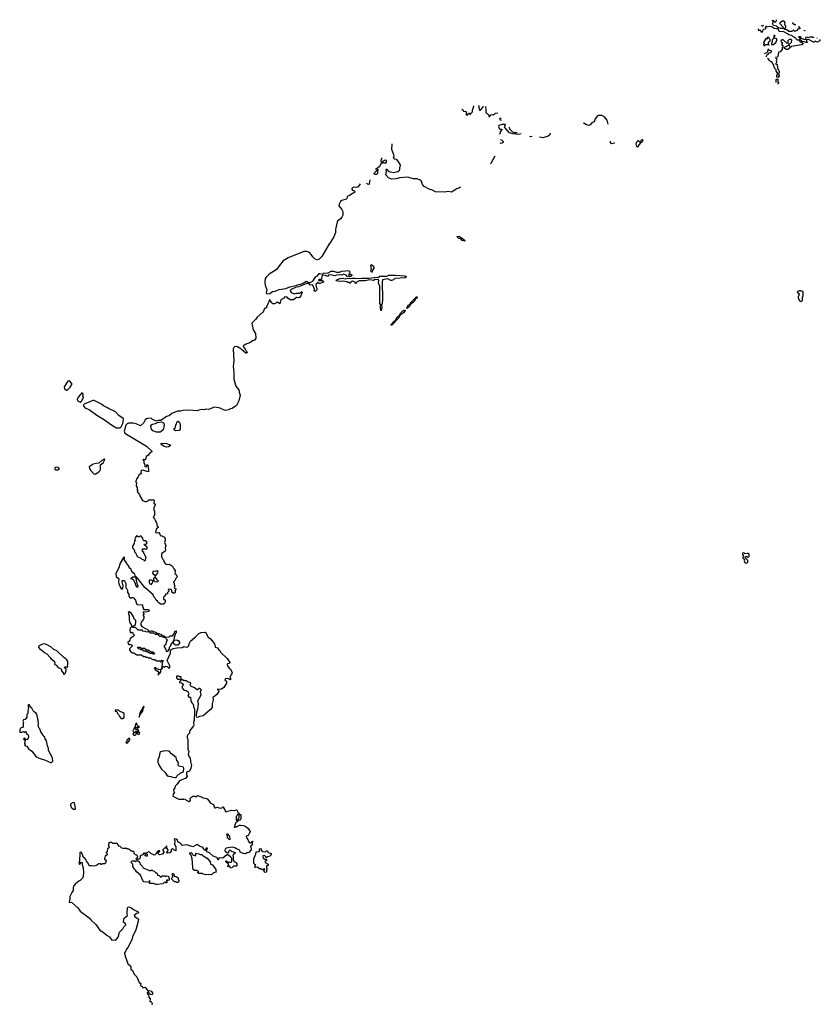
# Model space of a CAD drawing. Extents: x 1980017 to 2252640, y 74400 to 266395.
# Tile 111 of 256: x 2011510 to 2024940, y 241644 to 258168. Entities that reach past the tile are written whole.
import ezdxf

# ---------------------------------------------------------------- set-up
doc = ezdxf.new("R2010")
doc.units = 0

msp = doc.modelspace()

# ---------------------------------------------------------------- linework, layer by layer
at = {"layer": '0CON20XD'}
for points in [[(2024150, 258162), (2024150, 258150), (2024130, 258153)], [(2024580, 258059), (2024580, 258045), (2024600, 258025), (2024598, 258015), (2024562, 258008), (2024548, 257985), (2024515, 257970), (2024495, 257992), (2024455, 257970), (2024411, 257971), (2024377, 257997), (2024340, 258005), (2024342, 258018), (2024362, 258038), (2024362, 258055), (2024358, 258068), (2024340, 258085), (2024347, 258093), (2024349, 258115), (2024335, 258143), (2024315, 258147), (2024260, 258115), (2024260, 258105), (2024315, 258040), (2024320, 258025), (2024315, 258020), (2024275, 258018), (2024245, 258030), (2024230, 258020), (2024230, 258035), (2024219, 258049), (2024205, 258060), (2024155, 258072), (2024142, 258095), (2024150, 258150), (2024175, 258130), (2024195, 258130), (2024207, 258153), (2024205, 258168)], [(2024471, 258120), (2024472, 258112), (2024483, 258103), (2024508, 258088), (2024525, 258090), (2024525, 258093)], [(2023900, 258013), (2023902, 257982), (2023915, 257990), (2023935, 257990), (2023944, 257964), (2023965, 257958), (2023977, 257973), (2023982, 257998), (2023995, 258010), (2024018, 258012), (2024028, 258022), (2024030, 258035), (2024020, 258045), (2024025, 258060), (2024038, 258058), (2024045, 258050), (2024095, 258058), (2024135, 258048), (2024165, 258028), (2024205, 258018), (2024230, 258020), (2024240, 257985), (2024248, 257978), (2024325, 257972), (2024426, 257916), (2024458, 257908), (2024475, 257890), (2024522, 257865), (2024530, 257850), (2024552, 257832), (2024588, 257828), (2024594, 257804), (2024615, 257792), (2024632, 257792), (2024645, 257780), (2024650, 257765), (2024625, 257748), (2024455, 257720), (2024425, 257688), (2024395, 257670), (2024365, 257670), (2024358, 257678), (2024342, 257682), (2024342, 257708), (2024358, 257712), (2024405, 257740), (2024415, 257730), (2024428, 257732), (2024420, 257745), (2024420, 257765), (2024435, 257770), (2024457, 257793), (2024460, 257825), (2024447, 257837), (2024420, 257835), (2024398, 257812), (2024398, 257772), (2024385, 257770), (2024315, 257830), (2024298, 257832), (2024280, 257815), (2024282, 257792), (2024300, 257785), (2024300, 257755), (2024290, 257745), (2024310, 257735), (2024310, 257705), (2024300, 257695), (2024300, 257665), (2024295, 257660), (2024265, 257630), (2024240, 257625), (2024225, 257550), (2024215, 257540), (2024190, 257535), (2024192, 257522), (2024210, 257505), (2024200, 257475), (2024208, 257465), (2024207, 257443), (2024190, 257425), (2024218, 257415), (2024220, 257355), (2024248, 257305), (2024248, 257275), (2024240, 257265), (2024248, 257225), (2024235, 257200), (2024210, 257205), (2024213, 257237), (2024220, 257245), (2024220, 257275), (2024200, 257305), (2024198, 257328), (2024170, 257355), (2024160, 257405), (2024135, 257450), (2024125, 257460), (2024112, 257462), (2024095, 257480), (2024083, 257481)], [(2023976, 258078), (2023980, 258075), (2023975, 258060), (2023962, 258062), (2023955, 258068)], [(2024685, 257983), (2024675, 257980), (2024672, 257993)], [(2023995, 257730), (2024025, 257750), (2024065, 257750), (2024075, 257740), (2024080, 257745), (2024078, 257758), (2024070, 257765), (2024070, 257785), (2024075, 257800), (2024088, 257802), (2024098, 257812), (2024100, 257835), (2024082, 257852), (2024080, 257865), (2024065, 257880), (2024050, 257865), (2024048, 257842), (2024035, 257850), (2024020, 257840), (2023990, 257785), (2024000, 257775), (2023998, 257762), (2023990, 257755), (2023995, 257730)], [(2024122, 257752), (2024155, 257752), (2024198, 257792), (2024202, 257808), (2024210, 257815), (2024210, 257845), (2024182, 257852), (2024170, 257865), (2024172, 257878), (2024180, 257885), (2024178, 257908), (2024160, 257895), (2024160, 257865), (2024142, 257848), (2024138, 257832), (2024130, 257825), (2024130, 257785), (2024120, 257775), (2024122, 257752)], [(2024940, 257836), (2024932, 257828), (2024930, 257815), (2024895, 257792), (2024855, 257808), (2024835, 257790), (2024825, 257790), (2024752, 257832), (2024717, 257833), (2024710, 257830), (2024706, 257815), (2024718, 257785), (2024705, 257784), (2024676, 257796), (2024635, 257800), (2024625, 257818), (2024602, 257832), (2024602, 257852), (2024582, 257875), (2024582, 257888), (2024608, 257888), (2024610, 257865), (2024618, 257858), (2024665, 257840), (2024692, 257838), (2024700, 257845), (2024705, 257880), (2024735, 257870), (2024765, 257882), (2024805, 257880), (2024815, 257870), (2024828, 257872), (2024838, 257882)], [(2024883, 257862), (2024885, 257861)], [(2024040, 257542), (2024040, 257555), (2024055, 257590), (2024065, 257590), (2024085, 257610), (2024115, 257620), (2024120, 257645), (2024085, 257650), (2024078, 257668), (2024062, 257668), (2024055, 257630), (2024035, 257610), (2024000, 257596)], [(2024081, 257484), (2024078, 257498), (2024056, 257519)], [(2024198, 257113), (2024200, 257115), (2024200, 257165), (2024205, 257170), (2024228, 257168), (2024230, 257125), (2024238, 257118), (2024240, 257105), (2024221, 257086)], [(2018925, 256669), (2018928, 256668), (2018948, 256648), (2018952, 256632), (2018995, 256630), (2019000, 256625), (2019000, 256575), (2019015, 256562), (2019028, 256572), (2019030, 256585), (2019045, 256600), (2019058, 256598), (2019060, 256575), (2019068, 256572), (2019072, 256588), (2019108, 256622), (2019108, 256652), (2019128, 256715), (2019128, 256722)], [(2019208, 256727), (2019212, 256722), (2019210, 256685), (2019220, 256675), (2019222, 256652), (2019238, 256652), (2019277, 256693), (2019282, 256705), (2019282, 256719)], [(2019324, 256711), (2019332, 256655), (2019330, 256605), (2019345, 256600), (2019380, 256565), (2019382, 256542), (2019395, 256542), (2019415, 256570), (2019445, 256578), (2019455, 256572), (2019475, 256580), (2019493, 256597), (2019532, 256604)], [(2019588, 256508), (2019585, 256510), (2019565, 256508), (2019561, 256491), (2019585, 256483), (2019594, 256494)], [(2021382, 256412), (2021362, 256482), (2021345, 256510), (2021320, 256535), (2021275, 256559), (2021215, 256559), (2021205, 256553), (2021165, 256502), (2021146, 256454), (2021108, 256435), (2021080, 256405), (2021055, 256392), (2021007, 256407), (2020985, 256428), (2020970, 256431)], [(2019920, 256250), (2019875, 256243), (2019785, 256250), (2019725, 256270), (2019651, 256351), (2019640, 256365), (2019658, 256408), (2019605, 256407), (2019545, 256390), (2019540, 256375), (2019555, 256340), (2019565, 256330), (2019595, 256330), (2019600, 256325), (2019575, 256290), (2019562, 256255), (2019558, 256240)], [(2019721, 256362), (2019724, 256334), (2019775, 256288), (2019803, 256273), (2019856, 256275)], [(2019574, 256159), (2019575, 256158), (2019600, 256145), (2019620, 256125), (2019620, 256105), (2019585, 256093), (2019571, 256094)], [(2020104, 256206), (2020085, 256204), (2020065, 256210)], [(2020407, 256262), (2020402, 256235), (2020375, 256212), (2020285, 256187), (2020231, 256198)], [(2021492, 256097), (2021490, 256095), (2021435, 256082), (2021418, 256108), (2021418, 256131)], [(2021875, 256030), (2021865, 256040), (2021852, 256085), (2021862, 256118), (2021885, 256140), (2021915, 256120), (2021952, 256158), (2021958, 256158), (2021960, 256135), (2021948, 256105), (2021925, 256100), (2021900, 256075), (2021875, 256030)], [(2018904, 255359), (2018875, 255340), (2018835, 255330), (2018809, 255305), (2018755, 255274), (2018705, 255282), (2018634, 255274), (2018485, 255280), (2018437, 255307), (2018379, 255325), (2018295, 255371), (2018265, 255401), (2018257, 255437), (2018242, 255462), (2018226, 255476), (2018175, 255498), (2018115, 255498), (2018015, 255526), (2017880, 255515), (2017825, 255500), (2017745, 255491), (2017696, 255515), (2017651, 255565), (2017662, 255625), (2017660, 255655), (2017665, 255660), (2017675, 255658), (2017686, 255636), (2017709, 255619), (2017775, 255602), (2017855, 255623), (2017880, 255640), (2017886, 255654), (2017889, 255695), (2017896, 255715), (2017892, 255745), (2017835, 255823), (2017798, 255828), (2017780, 255845), (2017790, 255885), (2017755, 255990), (2017756, 256083)], [(2017580, 255847), (2017577, 255835), (2017566, 255805), (2017572, 255772), (2017578, 255772), (2017600, 255795), (2017645, 255817), (2017660, 255805), (2017660, 255775), (2017645, 255760), (2017625, 255760), (2017605, 255770), (2017595, 255760), (2017572, 255758), (2017570, 255745), (2017545, 255702), (2017508, 255672), (2017486, 255666), (2017482, 255655), (2017479, 255652)], [(2019480, 255876), (2019416, 255756), (2019408, 255747)], [(2017459, 255615), (2017465, 255610), (2017475, 255611), (2017515, 255660), (2017520, 255645), (2017512, 255625), (2017510, 255585), (2017498, 255572), (2017475, 255569), (2017443, 255585)], [(2017386, 255482), (2017375, 255409), (2017365, 255401), (2017345, 255408), (2017326, 255420)], [(2017224, 255416), (2017219, 255411), (2017185, 255362), (2017155, 255354), (2017115, 255357), (2017093, 255347), (2017081, 255335), (2017082, 255322), (2017095, 255308), (2017129, 255295), (2017130, 255275), (2017042, 255215), (2017005, 255202), (2016995, 255170), (2016984, 255156), (2016914, 255136), (2016890, 255115), (2016870, 255070), (2016866, 255045), (2016913, 254985), (2016932, 254948), (2016928, 254885), (2016914, 254855), (2016889, 254825), (2016843, 254787), (2016837, 254773), (2016807, 254645), (2016805, 254595), (2016780, 254525), (2016725, 254434), (2016693, 254397), (2016576, 254195), (2016535, 254148), (2016505, 254140), (2016465, 254150), (2016425, 254187), (2016398, 254228), (2016369, 254259), (2016325, 254277), (2016275, 254277), (2016011, 254169), (2015930, 254120), (2015883, 254065), (2015815, 253968), (2015694, 253896), (2015650, 253855), (2015628, 253825), (2015620, 253765), (2015629, 253715), (2015656, 253634), (2015642, 253585), (2015648, 253575), (2015668, 253568), (2015705, 253573), (2015751, 253609), (2015795, 253612), (2015865, 253642), (2015975, 253657), (2016043, 253687), (2016145, 253708), (2016185, 253726), (2016225, 253728), (2016278, 253752), (2016315, 253779), (2016365, 253754), (2016385, 253755), (2016428, 253782), (2016472, 253845), (2016475, 253857), (2016505, 253870), (2016533, 253907), (2016545, 253910), (2016595, 253900), (2016605, 253918), (2016670, 253915), (2016685, 253918), (2016735, 253949), (2016775, 253950), (2016825, 253933), (2016875, 253933), (2016911, 253949), (2016975, 253952), (2017005, 253960), (2017031, 253951), (2017047, 253935), (2017042, 253908), (2017030, 253895), (2017032, 253882), (2017065, 253898), (2017080, 253885), (2017080, 253875), (2017065, 253860), (2017055, 253860), (2017045, 253850), (2017025, 253870), (2017018, 253862), (2017005, 253860), (2016985, 253882), (2016945, 253897), (2016915, 253880), (2016885, 253886), (2016825, 253883), (2016795, 253868), (2016755, 253881), (2016705, 253887), (2016690, 253880), (2016675, 253860), (2016637, 253877), (2016595, 253880), (2016580, 253865), (2016575, 253810), (2016533, 253807), (2016520, 253795), (2016525, 253790), (2016590, 253790), (2016607, 253775), (2016604, 253765), (2016545, 253740), (2016532, 253742), (2016515, 253758), (2016478, 253725), (2016482, 253685), (2016497, 253665), (2016494, 253636), (2016480, 253615), (2016465, 253608), (2016450, 253615), (2016458, 253645), (2016430, 253710), (2016415, 253719), (2016384, 253714), (2016359, 253739), (2016327, 253743), (2016185, 253683), (2016135, 253674), (2016062, 253638), (2016047, 253625), (2016047, 253615), (2016062, 253595), (2016082, 253585), (2016115, 253570), (2016145, 253581), (2016203, 253577), (2016235, 253603), (2016245, 253607), (2016248, 253598), (2016227, 253535), (2016205, 253504), (2016185, 253498), (2016155, 253508), (2016102, 253468), (2016048, 253468), (2016008, 253495), (2015995, 253512), (2015960, 253515), (2015942, 253495), (2015888, 253465), (2015875, 253400), (2015860, 253405), (2015835, 253428), (2015785, 253402), (2015755, 253402), (2015738, 253415), (2015713, 253463), (2015705, 253468), (2015695, 253462), (2015686, 253414), (2015650, 253355), (2015650, 253335), (2015615, 253323), (2015602, 253275), (2015591, 253259), (2015495, 253176), (2015470, 253140), (2015405, 253077), (2015427, 252965), (2015463, 252903), (2015470, 252825), (2015449, 252791), (2015415, 252780), (2015380, 252750), (2015337, 252733), (2015292, 252715), (2015262, 252695), (2015258, 252685), (2015291, 252641), (2015303, 252615), (2015320, 252600), (2015324, 252585), (2015319, 252571), (2015305, 252574), (2015236, 252626), (2015220, 252645), (2015155, 252682), (2015115, 252679), (2015101, 252665), (2015093, 252645), (2015101, 252435), (2015093, 252355), (2015104, 252244), (2015100, 252135), (2015136, 252015), (2015186, 251955), (2015190, 251915), (2015206, 251865), (2015186, 251774), (2015148, 251695), (2015075, 251643), (2015045, 251639), (2015015, 251621), (2014965, 251610), (2014905, 251631), (2014875, 251651), (2014784, 251666), (2014759, 251661), (2014685, 251628), (2014635, 251631), (2014598, 251618), (2014564, 251624), (2014515, 251614), (2014489, 251601), (2014345, 251615), (2014245, 251610), (2014210, 251600), (2014155, 251597), (2014063, 251557), (2014018, 251522), (2013975, 251507), (2013875, 251443), (2013835, 251444), (2013805, 251428), (2013739, 251459), (2013715, 251478), (2013655, 251474), (2013635, 251468), (2013615, 251453), (2013585, 251395), (2013536, 251354), (2013465, 251384), (2013415, 251398), (2013335, 251396), (2013315, 251388), (2013289, 251361), (2013263, 251265), (2013271, 251231), (2013635, 251008), (2013728, 250925), (2013727, 250913), (2013695, 250895), (2013658, 250852), (2013632, 250835), (2013627, 250803), (2013608, 250782), (2013595, 250780), (2013585, 250790), (2013580, 250785), (2013580, 250775), (2013590, 250765), (2013590, 250735), (2013607, 250697), (2013611, 250671), (2013625, 250662), (2013640, 250675), (2013645, 250700), (2013660, 250695), (2013672, 250615), (2013668, 250582), (2013565, 250607), (2013545, 250600), (2013540, 250575), (2013550, 250555), (2013535, 250540), (2013512, 250538), (2013500, 250495), (2013475, 250470), (2013458, 250425), (2013458, 250408), (2013470, 250395), (2013462, 250345), (2013480, 250315), (2013480, 250285), (2013490, 250275), (2013490, 250265), (2013480, 250255), (2013485, 250240), (2013517, 250197), (2013530, 250165), (2013571, 250101), (2013613, 250083), (2013635, 250082), (2013655, 250090), (2013675, 250108), (2013735, 250112), (2013755, 250110), (2013768, 250098), (2013760, 250055), (2013780, 250035), (2013782, 250025), (2013760, 249975), (2013760, 249935), (2013770, 249925), (2013770, 249845), (2013750, 249825), (2013760, 249815), (2013762, 249802), (2013778, 249788), (2013780, 249765), (2013800, 249735), (2013810, 249705), (2013808, 249678), (2013826, 249666), (2013832, 249655), (2013830, 249645), (2013801, 249619), (2013789, 249569), (2013797, 249557), (2013845, 249560), (2013862, 249535), (2013864, 249514), (2013895, 249508), (2013915, 249492), (2013940, 249485), (2013948, 249455), (2013950, 249425), (2013941, 249395), (2013961, 249345), (2013948, 249305), (2013958, 249265), (2013949, 249251), (2013892, 249208), (2013887, 249195), (2013888, 249158), (2013905, 249120), (2013922, 249102), (2013933, 249063), (2013955, 249038), (2013976, 249026), (2014025, 249028), (2014072, 248995), (2014095, 248950), (2014118, 248925), (2014120, 248905), (2014113, 248873), (2014136, 248856), (2014150, 248825), (2014145, 248808), (2014122, 248785), (2014118, 248762), (2014092, 248735), (2014092, 248722), (2014100, 248715), (2014100, 248685), (2014110, 248675), (2014100, 248635), (2014115, 248630), (2014130, 248615), (2014130, 248605), (2014110, 248585), (2014120, 248575), (2014120, 248555), (2014105, 248542), (2014083, 248543), (2014063, 248563), (2014060, 248595), (2014048, 248608), (2014005, 248610), (2014000, 248605), (2014010, 248595), (2014010, 248575), (2013990, 248555), (2013987, 248533), (2013962, 248528), (2013939, 248491), (2013923, 248477), (2013920, 248455), (2013925, 248440), (2013938, 248438), (2013950, 248425), (2013950, 248405), (2013938, 248372), (2013925, 248360), (2013875, 248360), (2013830, 248385), (2013822, 248412)], [(2018975, 254450), (2018934, 254465), (2018910, 254490), (2018875, 254498), (2018848, 254525), (2018850, 254530), (2018875, 254534), (2018956, 254486), (2018977, 254465), (2018980, 254455), (2018975, 254450)], [(2017415, 253930), (2017400, 253945), (2017410, 253985), (2017400, 254045), (2017405, 254062), (2017425, 254050), (2017450, 254015), (2017449, 253991), (2017430, 253965), (2017425, 253932), (2017415, 253930)], [(2017575, 253280), (2017562, 253315), (2017561, 253349), (2017570, 253375), (2017554, 253404), (2017549, 253485), (2017554, 253695), (2017534, 253735), (2017529, 253755), (2017537, 253787), (2017527, 253805), (2017475, 253809), (2017445, 253791), (2017385, 253800), (2017305, 253786), (2017205, 253786), (2017160, 253765), (2017155, 253740), (2017140, 253745), (2017140, 253765), (2017095, 253778), (2017067, 253765), (2017055, 253740), (2017035, 253758), (2017015, 253759), (2016995, 253769), (2016935, 253779), (2016895, 253772), (2016845, 253778), (2016827, 253785), (2016820, 253795), (2016878, 253822), (2016925, 253828), (2016975, 253821), (2017015, 253830), (2017055, 253823), (2017095, 253831), (2017125, 253831), (2017145, 253824), (2017245, 253832), (2017365, 253830), (2017455, 253843), (2017495, 253849), (2017525, 253844), (2017555, 253870), (2017575, 253862), (2017655, 253862), (2017685, 253870), (2017695, 253880), (2017725, 253882), (2017815, 253882), (2017975, 253867), (2017996, 253855), (2017994, 253845), (2017975, 253836), (2017805, 253822), (2017778, 253802), (2017745, 253790), (2017735, 253790), (2017685, 253818), (2017597, 253803), (2017592, 253765), (2017596, 253475), (2017590, 253405), (2017577, 253375), (2017587, 253345), (2017575, 253280)], [(2018005, 253323), (2018003, 253335), (2018024, 253376), (2018058, 253392), (2018068, 253415), (2018104, 253456), (2018164, 253516), (2018178, 253518), (2018175, 253501), (2018150, 253480), (2018125, 253436), (2018085, 253401), (2018061, 253389), (2018047, 253355), (2018005, 253323)], [(2024625, 253440), (2024640, 253455), (2024640, 253515), (2024650, 253525), (2024650, 253605), (2024625, 253610), (2024615, 253620), (2024585, 253620), (2024578, 253612), (2024562, 253608), (2024550, 253595), (2024590, 253565), (2024582, 253558), (2024580, 253535), (2024570, 253525), (2024570, 253495), (2024588, 253468), (2024592, 253452), (2024625, 253440)], [(2017742, 253042), (2017744, 253055), (2017785, 253105), (2017812, 253128), (2017842, 253178), (2017880, 253210), (2017904, 253246), (2017939, 253281), (2017969, 253299), (2017974, 253285), (2017955, 253255), (2017925, 253229), (2017890, 253210), (2017871, 253165), (2017755, 253044), (2017742, 253042)], [(2012305, 251948), (2012358, 252002), (2012387, 252045), (2012386, 252065), (2012345, 252106), (2012315, 252102), (2012258, 252005), (2012262, 251975), (2012295, 251948), (2012305, 251948)], [(2012525, 251751), (2012545, 251768), (2012580, 251825), (2012580, 251835), (2012570, 251845), (2012576, 251885), (2012565, 251902), (2012555, 251906), (2012494, 251836), (2012472, 251798), (2012479, 251769), (2012525, 251751)], [(2013135, 251319), (2013195, 251319), (2013211, 251335), (2013238, 251392), (2013249, 251459), (2013243, 251473), (2013174, 251525), (2013118, 251585), (2013001, 251641), (2012972, 251662), (2012916, 251685), (2012884, 251714), (2012758, 251778), (2012734, 251776), (2012594, 251716), (2012580, 251705), (2012578, 251695), (2012585, 251675), (2012603, 251653), (2012675, 251627), (2012802, 251532), (2012917, 251465), (2013068, 251358), (2013135, 251319)], [(2013865, 251246), (2013805, 251248), (2013745, 251268), (2013723, 251295), (2013709, 251345), (2013711, 251365), (2013735, 251382), (2013788, 251392), (2013824, 251406), (2013885, 251419), (2013910, 251410), (2013932, 251385), (2013929, 251335), (2013914, 251285), (2013885, 251255), (2013865, 251246)], [(2014125, 251268), (2014102, 251285), (2014100, 251295), (2014102, 251308), (2014117, 251313), (2014127, 251365), (2014158, 251432), (2014165, 251433), (2014192, 251415), (2014201, 251365), (2014200, 251295), (2014185, 251273), (2014125, 251268)], [(2013975, 250994), (2013932, 251005), (2013894, 251035), (2013879, 251055), (2013905, 251063), (2013975, 251055), (2014034, 251035), (2014038, 251025), (2014032, 251015), (2014005, 251001), (2013975, 250994)], [(2012775, 250540), (2012835, 250578), (2012859, 250605), (2012868, 250625), (2012864, 250695), (2012909, 250731), (2012938, 250785), (2012935, 250790), (2012925, 250792), (2012885, 250770), (2012835, 250723), (2012795, 250721), (2012745, 250706), (2012676, 250665), (2012680, 250635), (2012695, 250609), (2012755, 250548), (2012775, 250540)], [(2012155, 250614), (2012180, 250625), (2012155, 250654), (2012121, 250659), (2012102, 250645), (2012102, 250625), (2012110, 250615), (2012155, 250614)], [(2013598, 249088), (2013615, 249092), (2013622, 249098), (2013630, 249145), (2013590, 249215), (2013590, 249225), (2013570, 249245), (2013570, 249285), (2013575, 249290), (2013585, 249280), (2013595, 249290), (2013645, 249290), (2013650, 249295), (2013650, 249315), (2013600, 249355), (2013602, 249368), (2013635, 249370), (2013640, 249375), (2013640, 249405), (2013615, 249420), (2013592, 249422), (2013583, 249433), (2013578, 249468), (2013548, 249498), (2013525, 249500), (2013515, 249490), (2013495, 249490), (2013475, 249510), (2013445, 249470), (2013442, 249455), (2013450, 249435), (2013438, 249422), (2013430, 249375), (2013402, 249335), (2013400, 249305), (2013430, 249275), (2013435, 249240), (2013457, 249217), (2013475, 249170), (2013495, 249150), (2013535, 249138), (2013556, 249116), (2013586, 249106), (2013598, 249088)], [(2023695, 249046), (2023715, 249052), (2023723, 249065), (2023722, 249092), (2023693, 249123), (2023682, 249155), (2023695, 249162), (2023725, 249148), (2023738, 249152), (2023749, 249165), (2023747, 249197), (2023737, 249207), (2023715, 249211), (2023675, 249202), (2023666, 249216), (2023645, 249223), (2023636, 249214), (2023633, 249195), (2023644, 249174), (2023641, 249135), (2023670, 249105), (2023663, 249087), (2023676, 249056), (2023695, 249046)], [(2013822, 248412), (2013800, 248425), (2013785, 248460), (2013762, 248485), (2013748, 248515), (2013607, 248637), (2013487, 248795), (2013465, 248820), (2013450, 248820), (2013440, 248865), (2013414, 248884), (2013387, 248917), (2013380, 248945), (2013365, 248960), (2013350, 248965), (2013340, 248995), (2013320, 249015), (2013307, 249047), (2013270, 249095), (2013268, 249148), (2013250, 249145), (2013197, 249045), (2013171, 248969), (2013120, 248875), (2013127, 248825), (2013164, 248794), (2013171, 248781), (2013168, 248735), (2013175, 248702), (2013209, 248629), (2013227, 248613), (2013242, 248625), (2013244, 248665), (2013227, 248735), (2013228, 248752), (2013235, 248758), (2013255, 248757), (2013269, 248749), (2013290, 248705), (2013290, 248635), (2013308, 248618), (2013310, 248605), (2013320, 248595), (2013320, 248555), (2013340, 248525), (2013340, 248495), (2013350, 248485), (2013350, 248475), (2013375, 248460), (2013385, 248470), (2013415, 248470), (2013450, 248425), (2013470, 248365), (2013480, 248355), (2013568, 248348), (2013570, 248315), (2013580, 248305), (2013580, 248285), (2013595, 248270), (2013665, 248268), (2013680, 248260), (2013684, 248245), (2013676, 248234), (2013624, 248226), (2013585, 248230), (2013580, 248225), (2013582, 248212), (2013600, 248205), (2013580, 248175), (2013580, 248165), (2013590, 248155), (2013590, 248125), (2013570, 248075), (2013550, 248055), (2013540, 248035), (2013540, 248015), (2013560, 247985), (2013672, 247925), (2013678, 247902), (2013645, 247887), (2013612, 247902), (2013575, 247908), (2013565, 247920), (2013495, 247920), (2013450, 247965), (2013410, 247970), (2013408, 247985), (2013417, 247995), (2013452, 248015), (2013460, 248065), (2013457, 248087), (2013448, 248098), (2013428, 248105), (2013420, 248145), (2013385, 248202), (2013345, 248232), (2013328, 248225), (2013344, 248165), (2013347, 248095), (2013356, 248045), (2013378, 248018), (2013390, 247985), (2013364, 247955), (2013360, 247915), (2013365, 247890), (2013375, 247880), (2013398, 247888), (2013410, 247875), (2013412, 247862), (2013430, 247845), (2013428, 247832), (2013405, 247810), (2013395, 247810), (2013375, 247790), (2013362, 247788), (2013357, 247753), (2013338, 247732), (2013322, 247725), (2013330, 247695), (2013342, 247682), (2013355, 247680), (2013365, 247690), (2013375, 247680), (2013388, 247678), (2013400, 247665), (2013398, 247652), (2013352, 247608), (2013350, 247595), (2013375, 247560), (2013403, 247543), (2013425, 247540), (2013475, 247510), (2013545, 247510), (2013595, 247480), (2013615, 247480), (2013625, 247470), (2013655, 247470), (2013665, 247460), (2013705, 247460), (2013722, 247442), (2013743, 247433), (2013775, 247430), (2013805, 247410), (2013855, 247410), (2013868, 247398), (2013875, 247390), (2013895, 247418), (2013917, 247415), (2013902, 247375), (2013892, 247288), (2013882, 247272), (2013897, 247273), (2013908, 247282), (2013900, 247305), (2013910, 247315), (2013920, 247315), (2013935, 247300), (2013955, 247320), (2013990, 247315), (2013990, 247305), (2014018, 247282), (2014029, 247301), (2014026, 247325), (2013983, 247415), (2014040, 247535), (2014037, 247575), (2014045, 247592), (2014085, 247614), (2014145, 247626), (2014235, 247633), (2014265, 247646), (2014305, 247636), (2014328, 247642), (2014344, 247656), (2014352, 247695), (2014374, 247736), (2014461, 247809), (2014515, 247866), (2014555, 247886), (2014615, 247892), (2014625, 247887), (2014672, 247805), (2014708, 247775), (2014775, 247692), (2014786, 247675), (2014790, 247640), (2014827, 247625), (2014846, 247596), (2014865, 247583), (2014886, 247546), (2014990, 247445), (2015035, 247378), (2015030, 247365), (2014994, 247356), (2014992, 247345), (2014998, 247325), (2015023, 247285), (2015050, 247265), (2015073, 247205), (2015071, 247189), (2015052, 247168), (2015037, 247135), (2015046, 247115), (2015046, 247095), (2015035, 247090), (2015016, 247106), (2015001, 247111), (2014962, 247108), (2014950, 247095), (2014958, 247078), (2014980, 247065), (2014979, 247035), (2014935, 246963), (2014897, 246935), (2014875, 246927), (2014830, 246935), (2014830, 246925), (2014850, 246905), (2014852, 246895), (2014817, 246845), (2014786, 246815), (2014749, 246801), (2014755, 246755), (2014739, 246685), (2014736, 246625), (2014707, 246585), (2014585, 246483), (2014525, 246472), (2014495, 246456), (2014484, 246464), (2014476, 246484), (2014483, 246555), (2014498, 246595), (2014509, 246685), (2014498, 246735), (2014556, 246835), (2014543, 246895), (2014557, 246917), (2014549, 246929), (2014525, 246942), (2014515, 246942), (2014495, 246922), (2014485, 246922), (2014445, 246954), (2014383, 246983), (2014372, 247005), (2014380, 247035), (2014370, 247045), (2014335, 247050), (2014305, 247070), (2014285, 247070), (2014275, 247080), (2014255, 247080), (2014245, 247090), (2014222, 247092), (2014220, 247135), (2014215, 247140), (2014195, 247140), (2014185, 247150), (2014145, 247150), (2014140, 247145), (2014140, 247125), (2014155, 247100), (2014208, 247098), (2014210, 247075), (2014190, 247055), (2014190, 247045), (2014225, 247040), (2014250, 247015), (2014250, 247005), (2014228, 246965), (2014255, 246922), (2014274, 246914), (2014305, 246912), (2014335, 246890), (2014348, 246842), (2014330, 246825), (2014345, 246800), (2014377, 246797), (2014383, 246743), (2014400, 246705), (2014422, 246682), (2014424, 246635), (2014443, 246605), (2014443, 246507), (2014434, 246455), (2014438, 246415), (2014428, 246375), (2014432, 246328), (2014428, 246315), (2014370, 246245), (2014360, 246225), (2014357, 246193), (2014330, 246165), (2014320, 246145), (2014318, 246115), (2014330, 246095), (2014330, 246045), (2014328, 245975), (2014333, 245925), (2014347, 245885), (2014338, 245835), (2014353, 245795), (2014372, 245775), (2014383, 245685), (2014392, 245665), (2014382, 245605), (2014356, 245554), (2014324, 245546), (2014310, 245535), (2014307, 245507), (2014320, 245475), (2014295, 245438), (2014190, 245395), (2014146, 245334), (2014118, 245305), (2014110, 245275), (2014092, 245245), (2014098, 245208), (2014110, 245195), (2014082, 245168), (2014079, 245139), (2014178, 245088), (2014255, 245088), (2014265, 245092), (2014285, 245087), (2014301, 245071), (2014345, 245049), (2014374, 245065), (2014369, 245095), (2014373, 245107), (2014425, 245144), (2014465, 245127), (2014495, 245146), (2014545, 245134), (2014585, 245111), (2014645, 245100), (2014655, 245092), (2014690, 245055), (2014707, 245027), (2014759, 244999), (2014770, 244960), (2014785, 244942), (2014795, 244940), (2014825, 244954), (2014875, 244936), (2014898, 244942), (2014915, 244956), (2014925, 244950), (2014956, 244896), (2014965, 244882), (2014985, 244877), (2015065, 244900), (2015105, 244898), (2015145, 244908), (2015160, 244895), (2015163, 244873), (2015190, 244845), (2015190, 244830), (2015165, 244830), (2015158, 244812), (2015142, 244798), (2015140, 244735), (2015155, 244730), (2015180, 244755), (2015180, 244765), (2015190, 244775), (2015190, 244830), (2015215, 244830), (2015220, 244825), (2015220, 244755), (2015210, 244745), (2015208, 244732), (2015182, 244728), (2015160, 244705), (2015137, 244693), (2015118, 244655), (2015118, 244632), (2015110, 244615), (2015115, 244610), (2015125, 244620), (2015145, 244620), (2015195, 244648), (2015215, 244650), (2015265, 244646), (2015306, 244626), (2015345, 244592), (2015380, 244535), (2015365, 244520), (2015343, 244477), (2015310, 244465), (2015317, 244435), (2015339, 244409), (2015341, 244385), (2015365, 244352), (2015387, 244353), (2015415, 244380), (2015420, 244375), (2015408, 244352), (2015407, 244313), (2015392, 244308), (2015382, 244295), (2015392, 244265), (2015392, 244235), (2015355, 244190), (2015323, 244187), (2015295, 244168), (2015260, 244175), (2015210, 244195), (2015205, 244228), (2015145, 244252), (2015121, 244271), (2015075, 244282), (2014975, 244264), (2014954, 244246), (2014950, 244225), (2014955, 244212), (2014998, 244188), (2015016, 244194), (2015023, 244217), (2015035, 244228), (2015045, 244228), (2015069, 244209), (2015095, 244200)], [(2013795, 248840), (2013828, 248885), (2013832, 248895), (2013825, 248913), (2013815, 248918), (2013785, 248906), (2013755, 248912), (2013744, 248906), (2013740, 248885), (2013747, 248867), (2013782, 248842), (2013795, 248840)], [(2013485, 248640), (2013472, 248652), (2013470, 248665), (2013460, 248675), (2013460, 248685), (2013450, 248695), (2013450, 248705), (2013422, 248755), (2013395, 248780), (2013380, 248785), (2013380, 248795), (2013405, 248818), (2013450, 248820), (2013472, 248735), (2013473, 248713), (2013490, 248665), (2013485, 248640)], [(2013715, 248690), (2013740, 248715), (2013748, 248748), (2013715, 248764), (2013688, 248762), (2013680, 248755), (2013683, 248723), (2013695, 248698), (2013715, 248690)], [(2013815, 248732), (2013840, 248745), (2013817, 248767), (2013785, 248820), (2013752, 248788), (2013753, 248773), (2013760, 248755), (2013775, 248740), (2013815, 248732)], [(2013885, 247814), (2013858, 247818), (2013825, 247850), (2013795, 247852), (2013752, 247872), (2013705, 247873), (2013688, 247885), (2013688, 247902), (2013715, 247913), (2013733, 247913), (2013755, 247900), (2013792, 247892), (2013825, 247860), (2013832, 247868), (2013845, 247868), (2013894, 247844), (2013899, 247831), (2013885, 247814)], [(2013985, 247559), (2013970, 247565), (2013968, 247598), (2013940, 247645), (2013940, 247665), (2013955, 247680), (2013968, 247682), (2013972, 247725), (2013987, 247757), (2013962, 247782), (2013955, 247800), (2013925, 247797), (2013913, 247817), (2013920, 247825), (2013935, 247827), (2013958, 247808), (2014015, 247810), (2014035, 247830), (2014065, 247830), (2014075, 247820), (2014088, 247852), (2014107, 247873), (2014114, 247906), (2014135, 247910), (2014137, 247885), (2014120, 247860), (2014115, 247828), (2014101, 247809), (2014101, 247785), (2014090, 247745), (2014042, 247678), (2014038, 247655), (2014018, 247632), (2014015, 247612), (2013985, 247559)], [(2014125, 247670), (2014115, 247680), (2014105, 247680), (2014094, 247694), (2014087, 247723), (2014107, 247753), (2014145, 247760), (2014155, 247750), (2014178, 247748), (2014180, 247735), (2014190, 247725), (2014190, 247705), (2014165, 247672), (2014125, 247670)], [(2012255, 247180), (2012262, 247198), (2012280, 247205), (2012288, 247245), (2012287, 247267), (2012262, 247292), (2012262, 247298), (2012275, 247310), (2012295, 247310), (2012305, 247300), (2012320, 247305), (2012320, 247315), (2012310, 247325), (2012320, 247345), (2012320, 247395), (2012300, 247425), (2012242, 247472), (2012134, 247575), (2012081, 247601), (2012034, 247645), (2011960, 247685), (2011925, 247691), (2011895, 247688), (2011824, 247656), (2011823, 247635), (2011842, 247615), (2011926, 247546), (2011966, 247526), (2012022, 247465), (2012032, 247445), (2012092, 247395), (2012102, 247375), (2012094, 247344), (2012115, 247340), (2012155, 247298), (2012195, 247280), (2012210, 247265), (2012213, 247243), (2012240, 247205), (2012242, 247182), (2012255, 247180)], [(2013765, 247520), (2013745, 247520), (2013735, 247530), (2013695, 247530), (2013685, 247540), (2013675, 247540), (2013655, 247560), (2013635, 247560), (2013625, 247570), (2013595, 247570), (2013575, 247590), (2013545, 247590), (2013500, 247615), (2013490, 247625), (2013490, 247635), (2013495, 247640), (2013525, 247640), (2013555, 247620), (2013605, 247620), (2013635, 247590), (2013665, 247590), (2013715, 247560), (2013745, 247560), (2013770, 247535), (2013765, 247520)], [(2013835, 247170), (2013848, 247195), (2013865, 247207), (2013876, 247225), (2013880, 247265), (2013845, 247258), (2013830, 247270), (2013806, 247276), (2013795, 247289), (2013775, 247293), (2013767, 247285), (2013781, 247261), (2013836, 247226), (2013840, 247205), (2013830, 247185), (2013835, 247170)], [(2012045, 245704), (2012064, 245725), (2012059, 245779), (2011993, 245905), (2011993, 245935), (2011974, 245984), (2011958, 246068), (2011938, 246098), (2011930, 246125), (2011902, 246152), (2011892, 246175), (2011862, 246215), (2011848, 246265), (2011832, 246285), (2011822, 246335), (2011828, 246345), (2011822, 246405), (2011799, 246515), (2011785, 246532), (2011757, 246547), (2011737, 246567), (2011715, 246612), (2011688, 246635), (2011675, 246668), (2011655, 246670), (2011652, 246665), (2011651, 246641), (2011660, 246625), (2011647, 246565), (2011648, 246525), (2011632, 246505), (2011630, 246465), (2011600, 246425), (2011575, 246417), (2011567, 246405), (2011564, 246394), (2011572, 246375), (2011568, 246355), (2011570, 246305), (2011558, 246292), (2011525, 246280), (2011513, 246255), (2011510, 246215), (2011515, 246210), (2011545, 246210), (2011575, 246220), (2011585, 246210), (2011595, 246210), (2011605, 246220), (2011618, 246208), (2011630, 246175), (2011650, 246165), (2011658, 246145), (2011652, 246108), (2011635, 246090), (2011615, 246080), (2011595, 246108), (2011580, 246105), (2011572, 246095), (2011585, 246080), (2011600, 246075), (2011590, 246025), (2011600, 246015), (2011600, 246005), (2011590, 245995), (2011605, 245980), (2011628, 245978), (2011655, 245930), (2011675, 245922), (2011713, 245893), (2011785, 245799), (2011835, 245774), (2011925, 245748), (2012025, 245704), (2012045, 245704)], [(2013235, 246440), (2013260, 246455), (2013260, 246525), (2013245, 246538), (2013182, 246562), (2013165, 246580), (2013112, 246578), (2013112, 246562), (2013138, 246558), (2013150, 246525), (2013168, 246508), (2013182, 246472), (2013212, 246442), (2013235, 246440)], [(2013515, 246460), (2013530, 246505), (2013573, 246565), (2013588, 246622), (2013597, 246635), (2013595, 246648), (2013585, 246640), (2013526, 246535), (2013515, 246460)], [(2013445, 246210), (2013465, 246230), (2013505, 246230), (2013510, 246235), (2013488, 246268), (2013482, 246268), (2013465, 246250), (2013442, 246275), (2013440, 246290), (2013475, 246290), (2013485, 246300), (2013505, 246292), (2013517, 246303), (2013487, 246317), (2013475, 246360), (2013455, 246343), (2013440, 246290), (2013435, 246290), (2013410, 246235), (2013412, 246222), (2013422, 246212), (2013445, 246210)], [(2013305, 246022), (2013335, 246048), (2013358, 246085), (2013358, 246095), (2013345, 246108), (2013334, 246106), (2013308, 246075), (2013307, 246053), (2013293, 246035), (2013305, 246022)], [(2013445, 246160), (2013475, 246190), (2013485, 246190), (2013495, 246180), (2013515, 246180), (2013527, 246197), (2013515, 246210), (2013495, 246210), (2013485, 246200), (2013425, 246200), (2013410, 246185), (2013425, 246160), (2013445, 246160)], [(2014115, 245448), (2014135, 245450), (2014147, 245473), (2014200, 245525), (2014243, 245537), (2014258, 245552), (2014263, 245603), (2014255, 245622), (2014183, 245643), (2014170, 245655), (2014172, 245702), (2014148, 245735), (2014132, 245785), (2014055, 245848), (2014015, 245892), (2013935, 245897), (2013878, 245882), (2013863, 245867), (2013849, 245795), (2013827, 245745), (2013827, 245707), (2013845, 245660), (2013891, 245591), (2013952, 245535), (2013985, 245480), (2013995, 245480), (2014005, 245470), (2014045, 245468), (2014055, 245460), (2014115, 245448)], [(2012445, 244920), (2012448, 244935), (2012428, 245025), (2012408, 245032), (2012365, 245010), (2012360, 245005), (2012362, 244985), (2012372, 244955), (2012385, 244940), (2012415, 244920), (2012445, 244920)], [(2015095, 244200), (2015130, 244185), (2015115, 244180), (2015088, 244145), (2015092, 244125), (2015090, 244065), (2015100, 244055), (2015102, 244042), (2015140, 244025), (2015140, 244015), (2015150, 244005), (2015150, 243965), (2015145, 243960), (2015098, 243962), (2015068, 243932), (2015045, 243930), (2015035, 243960), (2015015, 243960), (2015002, 243952), (2015000, 243965), (2015010, 243975), (2015010, 243995), (2014970, 244035), (2014970, 244045), (2014975, 244050), (2014985, 244048), (2015005, 244030), (2015055, 244030), (2015068, 244042), (2015070, 244095), (2015048, 244118), (2015000, 244150), (2014985, 244151), (2014916, 244094), (2014858, 244102), (2014835, 244070), (2014830, 244095), (2014819, 244109), (2014755, 244132), (2014696, 244186), (2014659, 244199), (2014630, 244225), (2014630, 244230), (2014645, 244232), (2014656, 244244), (2014660, 244265), (2014640, 244265), (2014633, 244257), (2014630, 244230), (2014615, 244232), (2014590, 244265), (2014588, 244278), (2014565, 244280), (2014525, 244297), (2014495, 244319), (2014475, 244319), (2014415, 244289), (2014395, 244290), (2014315, 244320), (2014235, 244310), (2014220, 244325), (2014212, 244345), (2014178, 244358), (2014163, 244373), (2014155, 244398), (2014136, 244416), (2014115, 244422), (2014100, 244415), (2014112, 244385), (2014108, 244335), (2014130, 244285), (2014128, 244222), (2014102, 244232), (2014075, 244260), (2014050, 244235), (2014050, 244215), (2014030, 244185), (2013988, 244178), (2013980, 244185), (2013980, 244205), (2013994, 244216), (2014000, 244235), (2013978, 244265), (2013978, 244295), (2013973, 244297), (2013950, 244265), (2013938, 244262), (2013910, 244235), (2013910, 244225), (2013930, 244205), (2013930, 244195), (2013907, 244163), (2013855, 244152), (2013832, 244172), (2013830, 244185), (2013858, 244212), (2013855, 244220), (2013832, 244218), (2013793, 244177), (2013790, 244155), (2013765, 244148), (2013712, 244172), (2013688, 244198), (2013665, 244200), (2013655, 244190), (2013642, 244188), (2013630, 244175), (2013650, 244165), (2013648, 244132), (2013635, 244128), (2013620, 244135), (2013610, 244155), (2013620, 244165), (2013618, 244178), (2013595, 244180), (2013568, 244152), (2013530, 244135), (2013530, 244105), (2013518, 244082), (2013485, 244080), (2013475, 244070), (2013460, 244085), (2013488, 244112), (2013490, 244125), (2013480, 244135), (2013478, 244148), (2013452, 244152), (2013430, 244175), (2013430, 244195), (2013418, 244208), (2013395, 244210), (2013385, 244220), (2013375, 244220), (2013348, 244248), (2013325, 244250), (2013315, 244260), (2013245, 244258), (2013223, 244263), (2013195, 244290), (2013180, 244295), (2013145, 244340), (2013075, 244340), (2013055, 244360), (2013025, 244360), (2013000, 244345), (2013000, 244295), (2013010, 244285), (2013010, 244275), (2012998, 244262), (2012982, 244258), (2012980, 244205), (2012960, 244195), (2012960, 244185), (2012978, 244168), (2012980, 244155), (2012968, 244142), (2012955, 244140), (2012942, 244128), (2012940, 244105), (2012930, 244095), (2012932, 244082), (2012960, 244065), (2012950, 244015), (2012935, 244000), (2012895, 244000), (2012885, 243990), (2012875, 243990), (2012865, 244000), (2012835, 244000), (2012785, 243970), (2012735, 243962), (2012715, 243970), (2012675, 243970), (2012660, 244015), (2012628, 244045), (2012620, 244075), (2012595, 244100), (2012580, 244105), (2012553, 244185), (2012535, 244203), (2012521, 244185), (2012511, 244045), (2012503, 244015), (2012514, 243995), (2012520, 243995), (2012532, 244005), (2012532, 244025), (2012545, 244030), (2012558, 244015), (2012559, 243989), (2012572, 243935), (2012579, 243845), (2012570, 243765), (2012525, 243719), (2012500, 243710), (2012445, 243665), (2012413, 243627), (2012406, 243596), (2012406, 243555), (2012382, 243518), (2012351, 243455), (2012352, 243408), (2012338, 243358), (2012345, 243352), (2012375, 243357), (2012385, 243352), (2012483, 243263), (2012525, 243209), (2012677, 243097), (2012702, 243062), (2012785, 242982), (2012857, 242887), (2012910, 242855), (2012975, 242798), (2013016, 242776), (2013055, 242720), (2013085, 242728), (2013125, 242722), (2013162, 242768), (2013186, 242855), (2013220, 242890), (2013242, 242908), (2013256, 242945), (2013289, 242975), (2013284, 242995), (2013254, 243024), (2013250, 243035), (2013265, 243092), (2013319, 243135), (2013311, 243155), (2013313, 243185), (2013318, 243255), (2013326, 243274), (2013345, 243279), (2013375, 243269), (2013417, 243237), (2013495, 243196), (2013505, 243185), (2013502, 243175), (2013470, 243170), (2013432, 243135), (2013442, 243115), (2013501, 243075), (2013494, 243015), (2013457, 242895), (2013404, 242775), (2013396, 242744), (2013362, 242668), (2013322, 242598), (2013290, 242555), (2013285, 242530), (2013268, 242505), (2013268, 242488), (2013280, 242475), (2013278, 242438), (2013290, 242425), (2013322, 242325), (2013330, 242315), (2013349, 242309), (2013372, 242275), (2013372, 242235), (2013410, 242205), (2013413, 242185), (2013435, 242142), (2013474, 242104), (2013515, 242010), (2013540, 241995), (2013538, 241965), (2013544, 241954), (2013565, 241940), (2013573, 241923), (2013615, 241930), (2013662, 241872), (2013675, 241870), (2013685, 241878), (2013715, 241862), (2013737, 241835), (2013737, 241813), (2013725, 241800), (2013682, 241822), (2013680, 241835), (2013665, 241850), (2013650, 241835), (2013650, 241825), (2013668, 241808), (2013678, 241765), (2013700, 241735), (2013693, 241693), (2013715, 241690), (2013732, 241655), (2013724, 241635)], [(2015035, 244410), (2015040, 244415), (2015035, 244460), (2015005, 244500), (2014985, 244500), (2014980, 244485), (2014990, 244475), (2014990, 244445), (2015020, 244415), (2015035, 244410)], [(2015625, 243858), (2015612, 243865), (2015610, 243895), (2015620, 243905), (2015615, 243920), (2015605, 243920), (2015588, 243902), (2015575, 243900), (2015555, 243918), (2015535, 243918), (2015497, 243947), (2015465, 243940), (2015450, 243945), (2015460, 243955), (2015460, 243975), (2015470, 243985), (2015452, 243992), (2015440, 244005), (2015436, 244085), (2015471, 244169), (2015475, 244198), (2015485, 244206), (2015505, 244203), (2015525, 244210), (2015530, 244215), (2015530, 244245), (2015545, 244260), (2015560, 244255), (2015562, 244222), (2015575, 244220), (2015588, 244208), (2015635, 244202), (2015652, 244218), (2015665, 244220), (2015673, 244193), (2015730, 244175), (2015728, 244152), (2015705, 244130), (2015665, 244120), (2015645, 244100), (2015638, 244118), (2015615, 244140), (2015590, 244135), (2015592, 244092), (2015605, 244090), (2015615, 244080), (2015645, 244080), (2015650, 244075), (2015648, 244052), (2015620, 244045), (2015630, 244035), (2015630, 244025), (2015680, 243995), (2015680, 243985), (2015665, 243970), (2015650, 243965), (2015648, 243938), (2015660, 243915), (2015650, 243905), (2015650, 243865), (2015645, 243860), (2015625, 243858)], [(2014635, 243814), (2014585, 243830), (2014575, 243840), (2014515, 243840), (2014490, 243855), (2014508, 243862), (2014510, 243875), (2014505, 243880), (2014495, 243880), (2014485, 243890), (2014445, 243890), (2014422, 243905), (2014414, 243935), (2014411, 244025), (2014401, 244085), (2014388, 244148), (2014363, 244175), (2014364, 244186), (2014385, 244194), (2014404, 244175), (2014413, 244153), (2014455, 244133), (2014463, 244147), (2014465, 244180), (2014515, 244169), (2014535, 244157), (2014565, 244160), (2014588, 244138), (2014656, 244095), (2014707, 244035), (2014710, 243995), (2014745, 243982), (2014802, 243905), (2014800, 243885), (2014808, 243862), (2014762, 243848), (2014725, 243814), (2014675, 243823), (2014635, 243814)], [(2013815, 243653), (2013795, 243653), (2013755, 243670), (2013692, 243672), (2013680, 243685), (2013680, 243700), (2013700, 243705), (2013685, 243720), (2013680, 243700), (2013615, 243693), (2013595, 243702), (2013574, 243724), (2013535, 243810), (2013467, 243867), (2013453, 243893), (2013433, 243913), (2013410, 243955), (2013410, 243995), (2013380, 244025), (2013385, 244040), (2013395, 244050), (2013435, 244050), (2013445, 244040), (2013455, 244040), (2013465, 244050), (2013495, 244050), (2013528, 244018), (2013530, 243995), (2013570, 243955), (2013580, 243935), (2013685, 243892), (2013715, 243890), (2013725, 243900), (2013735, 243890), (2013765, 243880), (2013795, 243850), (2013805, 243850), (2013815, 243840), (2013822, 243812), (2013847, 243807), (2013875, 243780), (2013885, 243780), (2013895, 243800), (2013945, 243800), (2013955, 243790), (2013975, 243798), (2014000, 243795), (2014010, 243785), (2014013, 243763), (2014020, 243755), (2014020, 243725), (2013995, 243720), (2013985, 243730), (2013972, 243728), (2013972, 243712), (2013990, 243695), (2013975, 243680), (2013962, 243682), (2013945, 243700), (2013910, 243665), (2013815, 243653)], [(2014165, 243690), (2014145, 243690), (2014135, 243700), (2014105, 243700), (2014062, 243742), (2014060, 243765), (2014080, 243785), (2014080, 243805), (2014070, 243815), (2014072, 243838), (2014085, 243840), (2014100, 243825), (2014102, 243792), (2014135, 243790), (2014170, 243765), (2014170, 243735), (2014180, 243725), (2014180, 243705), (2014165, 243690)]]:
    msp.add_lwpolyline(points, dxfattribs=at)

doc.saveas('drawing.dxf')
